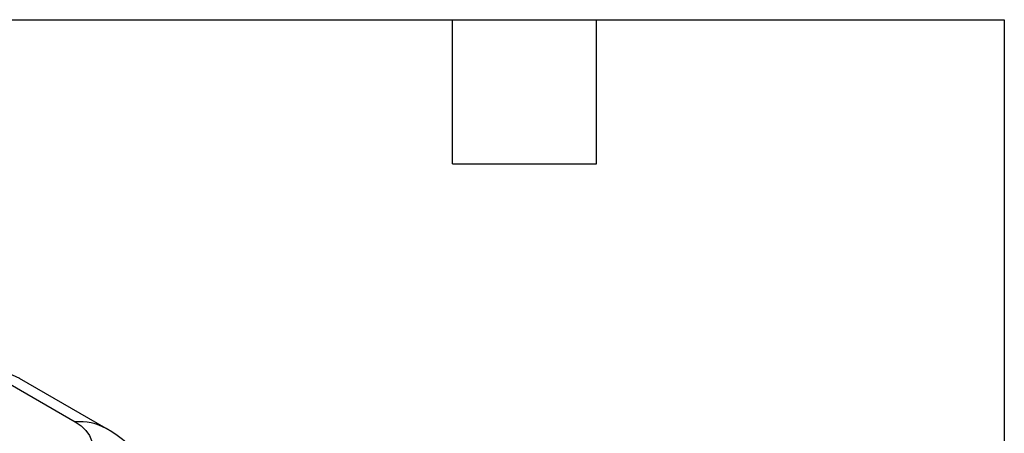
# Model space of a CAD drawing. Header units: millimetres. Extents: x 13 to 547, y 13 to 419.
# Tile 10 of 10: x 442 to 546, y 375 to 419. Entities that reach past the tile are written whole.
import ezdxf

# ---------------------------------------------------------------- set-up
doc = ezdxf.new("R2010")
doc.units = ezdxf.units.MM
doc.header["$LTSCALE"] = 2
doc.linetypes.add('SLD-Solid', pattern=[0])
doc.layers.add('TEXT', color=140, linetype='SLD-Solid', lineweight=25)

msp = doc.modelspace()

# ---------------------------------------------------------------- linework, layer by layer
for p, q in [((438.56, 381.83), (447.72, 376.54)), ((451.01, 375.84), (441.84, 381.13))]:
    msp.add_line(p, q)
at = {"flags": 128}
msp.add_lwpolyline([(447.72, 376.54), (448.35, 376.12), (448.86, 375.64), (449.23, 375.12), (449.46, 374.58), (449.53, 374.02), (449.46, 373.47), (449.23, 372.92), (448.86, 372.41), (448.35, 371.93), (447.72, 371.5), (446.99, 371.14), (446.16, 370.85), (445.27, 370.63), (444.33, 370.5), (443.36, 370.46), (442.4, 370.5), (441.45, 370.63), (440.56, 370.85), (439.73, 371.14), (439, 371.5)], dxfattribs=at)
for centre, radius, start, end in [((439.07, 376.16), 5.69, 60.8057, 95.1268), ((448.23, 370.87), 5.69, 60.8057, 95.1268), ((443.36, 362.59), 15.3, 18.6737, 60.0027)]:
    msp.add_arc(centre, radius, start, end)
at = {"layer": 'TEXT'}
for p, q in [((12.7, 419.1), (546.1, 419.1)), ((487.68, 403.86), (487.68, 419.1)), ((502.92, 403.86), (502.92, 419.1)), ((546.1, 419.1), (546.1, 12.7)), ((487.68, 403.86), (502.92, 403.86))]:
    msp.add_line(p, q, dxfattribs=at)

doc.saveas('drawing.dxf')
